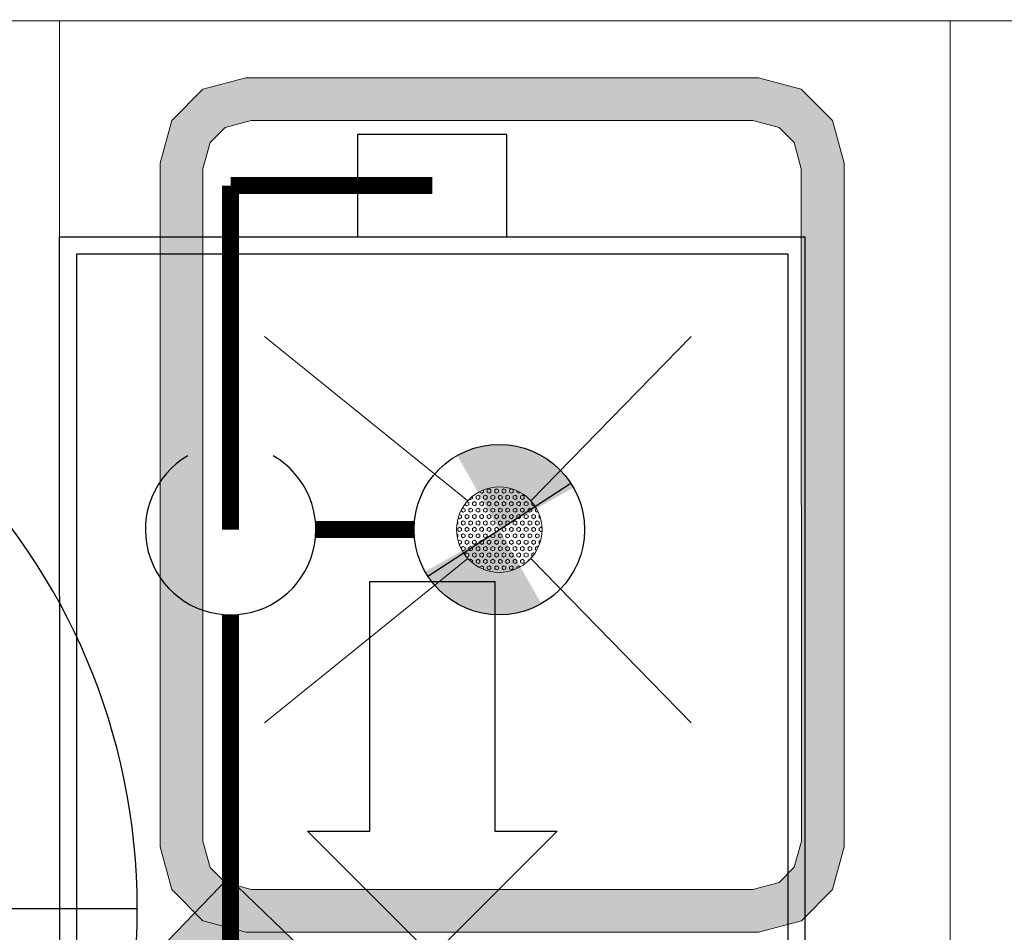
# Model space of a CAD drawing. Header units: millimetres. Extents: x -750 to 57307, y -2234 to 18901.
# Tile 37 of 102: x 14215 to 14792, y 12707 to 13242. Entities that reach past the tile are written whole.
import ezdxf
from ezdxf.enums import TextEntityAlignment as Align

# ---------------------------------------------------------------- set-up
doc = ezdxf.new("R2010")
doc.units = ezdxf.units.MM
doc.header["$MEASUREMENT"] = 0
doc.linetypes.add('DASHED', pattern=[19.05, 12.7, -6.35])
doc.linetypes.add('HIDDEN', pattern=[0.375, 0.25, -0.125])
for name, color, linetype, lineweight, true_color in [('FLOOR RAISE', 4, 'DASHED', 0, 0x00ffff), ('GREY SCALE', 9, 'Continuous', 0, 0x808080), ('GREYSCALE', 9, 'Continuous', 0, 0x808080)]:
    doc.layers.add(name, color=color, linetype=linetype, lineweight=lineweight, true_color=true_color)
doc.layers.add('PLUMBING-DW-EQP', color=3, linetype='Continuous', true_color=0x00ff00)
doc.layers.add('PLUMBING-DW-WW-PIPE', color=7, linetype='Continuous', true_color=0x007f7f)
doc.layers.add('PLUMBING-DW-EQP-TAG', color=7, linetype='Continuous')
doc.layers.add('PLUMBING-DW-LGND-LINE', color=7, linetype='Continuous')
doc.styles.get("Standard").update_dxf_attribs({"font": 'arial.ttf'})

# ---------------------------------------------------------------- blocks, each defined once
blk = doc.blocks.new('FLOOR PLAN')
at = {"layer": 'GREYSCALE'}
h = blk.add_hatch(color=256, dxfattribs=at)
h.dxf.hatch_style = 1
h.paths.add_polyline_path([(14347.6, 12706.78), (14648.33, 12706.8), (14673.39, 12713.51), (14691.74, 12731.86), (14698.45, 12756.92), (14698.43, 13157.89), (14691.72, 13182.95), (14673.37, 13201.29), (14648.31, 13208.01), (14347.58, 13207.99), (14322.52, 13201.28), (14304.18, 13182.93), (14297.46, 13157.87), (14297.48, 12756.9), (14304.2, 12731.84), (14322.54, 12713.5)])
h.paths.add_polyline_path([(14350.9, 12731.84), (14645.03, 12731.86), (14660.42, 12735.98), (14669.27, 12744.83), (14673.39, 12760.22), (14673.37, 13154.59), (14669.25, 13169.97), (14660.4, 13178.82), (14645.01, 13182.95), (14350.88, 13182.93), (14335.5, 13178.81), (14326.65, 13169.96), (14322.52, 13154.57), (14322.54, 12760.2), (14326.67, 12744.81), (14335.52, 12735.96)], flags=16)
for p, q in [((14860.96, 13241.35), (14119.17, 13241.32)), ((14238.51, 12032.34), (14238.45, 13241.32)), ((14760.77, 12032.36), (14760.72, 13241.35)), ((14347.58, 13207.99), (14322.52, 13201.28)), ((14648.31, 13208.01), (14347.58, 13207.99)), ((14673.37, 13201.29), (14648.31, 13208.01)), ((14322.52, 13201.28), (14304.18, 13182.93)), ((14691.72, 13182.95), (14673.37, 13201.29)), ((14304.18, 13182.93), (14297.46, 13157.87)), ((14350.88, 13182.93), (14335.5, 13178.81)), ((14645.01, 13182.95), (14350.88, 13182.93)), ((14660.4, 13178.82), (14645.01, 13182.95)), ((14698.43, 13157.89), (14691.72, 13182.95)), ((14335.5, 13178.81), (14326.65, 13169.96)), ((14669.25, 13169.97), (14660.4, 13178.82)), ((14326.65, 13169.96), (14322.52, 13154.57)), ((14673.37, 13154.59), (14669.25, 13169.97)), ((14297.46, 13157.87), (14297.48, 12756.9)), ((14698.45, 12756.92), (14698.43, 13157.89)), ((14322.52, 13154.57), (14322.54, 12760.2)), ((14673.39, 12760.22), (14673.37, 13154.59)), ((14477.74, 12959.8), (14358.61, 13056.19)), ((14477.74, 12959.8), (14358.61, 13056.19)), ((14477.74, 12959.8), (14358.61, 13056.19)), ((14477.74, 12959.8), (14358.61, 13056.19)), ((14608.86, 13056.21), (14514.8, 12959.8)), ((14608.86, 13056.21), (14514.8, 12959.8)), ((14608.86, 13056.21), (14514.8, 12959.8)), ((14608.86, 13056.21), (14514.8, 12959.8)), ((14480.56, 12961.22), (14480.56, 12962.45)), ((14483.82, 12963.1), (14482.73, 12962.48)), ((14482.73, 12961.22), (14482.73, 12962.48)), ((14484.9, 12962.48), (14483.82, 12963.1)), ((14484.9, 12964.98), (14484.9, 12965.26)), ((14485.99, 12964.36), (14484.9, 12964.98)), ((14484.9, 12961.22), (14484.9, 12962.48)), ((14487.07, 12964.98), (14485.99, 12964.36)), ((14487.07, 12964.98), (14487.07, 12966.24)), ((14487.07, 12966.24), (14487.07, 12966.24)), ((14488.16, 12963.1), (14487.07, 12962.48)), ((14487.07, 12961.22), (14487.07, 12962.48)), ((14489.24, 12962.48), (14488.16, 12963.1)), ((14490.33, 12966.86), (14489.24, 12966.24)), ((14489.24, 12964.98), (14489.24, 12966.24)), ((14490.33, 12964.36), (14489.24, 12964.98)), ((14489.24, 12961.22), (14489.24, 12962.48)), ((14491.41, 12966.24), (14490.33, 12966.86)), ((14491.41, 12964.98), (14490.33, 12964.36)), ((14491.41, 12964.98), (14491.41, 12966.24)), ((14492.5, 12963.1), (14491.41, 12962.48)), ((14491.41, 12961.22), (14491.41, 12962.48)), ((14493.58, 12962.48), (14492.5, 12963.1)), ((14494.67, 12966.86), (14493.58, 12966.24)), ((14493.58, 12964.98), (14493.58, 12966.24)), ((14494.67, 12964.36), (14493.58, 12964.98)), ((14493.58, 12961.22), (14493.58, 12962.48)), ((14495.75, 12966.24), (14494.67, 12966.86)), ((14495.75, 12964.98), (14494.67, 12964.36)), ((14495.75, 12964.98), (14495.75, 12966.24)), ((14496.84, 12963.1), (14495.75, 12962.48)), ((14495.75, 12961.22), (14495.75, 12962.48)), ((14497.92, 12962.48), (14496.84, 12963.1)), ((14499.01, 12966.86), (14497.92, 12966.24)), ((14497.92, 12964.98), (14497.92, 12966.24)), ((14499.01, 12964.36), (14497.92, 12964.98)), ((14497.92, 12961.22), (14497.92, 12962.48)), ((14500.09, 12966.24), (14499.01, 12966.86)), ((14500.09, 12964.98), (14499.01, 12964.36)), ((14500.09, 12964.98), (14500.09, 12966.24)), ((14501.18, 12963.1), (14500.09, 12962.48)), ((14500.09, 12961.22), (14500.09, 12962.48)), ((14502.26, 12962.48), (14501.18, 12963.1)), ((14503.35, 12966.86), (14502.26, 12966.24)), ((14502.26, 12964.98), (14502.26, 12966.24)), ((14503.35, 12964.36), (14502.26, 12964.98)), ((14502.26, 12961.22), (14502.26, 12962.48)), ((14504.43, 12966.24), (14503.35, 12966.86)), ((14504.43, 12964.98), (14503.35, 12964.36)), ((14504.43, 12964.98), (14504.43, 12966.24)), ((14505.52, 12963.1), (14504.43, 12962.48)), ((14504.43, 12961.22), (14504.43, 12962.48)), ((14506.6, 12962.48), (14505.52, 12963.1)), ((14506.6, 12964.98), (14506.6, 12965.76)), ((14507.69, 12964.36), (14506.6, 12964.98)), ((14506.6, 12961.22), (14506.6, 12962.48)), ((14508.48, 12964.81), (14507.69, 12964.36)), ((14509.86, 12963.1), (14508.77, 12962.48)), ((14508.77, 12961.22), (14508.77, 12962.48)), ((14510.94, 12962.48), (14509.86, 12963.1)), ((14510.94, 12961.22), (14510.94, 12962.48)), ((14513.11, 12961.22), (14513.11, 12961.48)), ((14475.13, 12955.58), (14474.4, 12955.16)), ((14476.22, 12954.96), (14475.13, 12955.58)), ((14476.22, 12957.46), (14476.22, 12957.96)), ((14477.3, 12956.84), (14476.22, 12957.46)), ((14478.39, 12957.46), (14477.3, 12956.84)), ((14478.39, 12958.72), (14477.33, 12959.33)), ((14478.39, 12957.46), (14478.39, 12958.72)), ((14479.47, 12955.58), (14478.39, 12954.96)), ((14479.47, 12960.6), (14478.86, 12960.95)), ((14480.56, 12961.22), (14479.47, 12960.6)), ((14480.56, 12954.96), (14479.47, 12955.58)), ((14481.65, 12959.34), (14480.56, 12958.72)), ((14480.56, 12957.46), (14480.56, 12958.72)), ((14481.65, 12956.84), (14480.56, 12957.46)), ((14482.73, 12958.72), (14481.65, 12959.34)), ((14482.73, 12957.46), (14481.65, 12956.84)), ((14483.82, 12960.6), (14482.73, 12961.22)), ((14482.73, 12957.46), (14482.73, 12958.72)), ((14483.82, 12955.58), (14482.73, 12954.96)), ((14484.9, 12961.22), (14483.82, 12960.6)), ((14484.9, 12954.96), (14483.82, 12955.58)), ((14485.99, 12959.34), (14484.9, 12958.72)), ((14484.9, 12957.46), (14484.9, 12958.72)), ((14485.99, 12956.84), (14484.9, 12957.46)), ((14487.07, 12958.72), (14485.99, 12959.34)), ((14487.07, 12957.46), (14485.99, 12956.84)), ((14488.16, 12960.6), (14487.07, 12961.22)), ((14487.07, 12957.46), (14487.07, 12958.72)), ((14488.16, 12955.59), (14487.07, 12954.96)), ((14489.24, 12961.22), (14488.16, 12960.6)), ((14489.24, 12954.96), (14488.16, 12955.59)), ((14490.33, 12959.34), (14489.24, 12958.72)), ((14489.24, 12957.46), (14489.24, 12958.72)), ((14490.33, 12956.84), (14489.24, 12957.46)), ((14491.41, 12958.72), (14490.33, 12959.34)), ((14491.41, 12957.46), (14490.33, 12956.84)), ((14492.5, 12960.6), (14491.41, 12961.22)), ((14491.41, 12957.46), (14491.41, 12958.72)), ((14492.5, 12955.59), (14491.41, 12954.96)), ((14493.58, 12961.22), (14492.5, 12960.6)), ((14493.58, 12954.96), (14492.5, 12955.59)), ((14494.67, 12959.34), (14493.58, 12958.72)), ((14493.58, 12957.46), (14493.58, 12958.72)), ((14494.67, 12956.84), (14493.58, 12957.46)), ((14495.75, 12958.72), (14494.67, 12959.34)), ((14495.75, 12957.46), (14494.67, 12956.84)), ((14496.84, 12960.6), (14495.75, 12961.22)), ((14495.75, 12957.46), (14495.75, 12958.72)), ((14496.84, 12955.59), (14495.75, 12954.96)), ((14497.92, 12961.22), (14496.84, 12960.6)), ((14497.92, 12954.96), (14496.84, 12955.59)), ((14499.01, 12959.34), (14497.92, 12958.72)), ((14497.92, 12957.46), (14497.92, 12958.72)), ((14499.01, 12956.84), (14497.92, 12957.46)), ((14500.09, 12958.72), (14499.01, 12959.34)), ((14500.09, 12957.46), (14499.01, 12956.84)), ((14501.18, 12960.6), (14500.09, 12961.22)), ((14500.09, 12957.46), (14500.09, 12958.72)), ((14501.18, 12955.59), (14500.09, 12954.96)), ((14502.26, 12961.22), (14501.18, 12960.6)), ((14502.26, 12954.96), (14501.18, 12955.59)), ((14503.35, 12959.34), (14502.26, 12958.72)), ((14502.26, 12957.47), (14502.26, 12958.72)), ((14503.35, 12956.84), (14502.26, 12957.47)), ((14504.43, 12958.72), (14503.35, 12959.34)), ((14504.43, 12957.47), (14503.35, 12956.84)), ((14505.52, 12960.6), (14504.43, 12961.22)), ((14504.43, 12957.47), (14504.43, 12958.72)), ((14505.52, 12955.59), (14504.43, 12954.96)), ((14506.6, 12961.22), (14505.52, 12960.6)), ((14506.6, 12954.96), (14505.52, 12955.59)), ((14507.69, 12959.35), (14506.6, 12958.72)), ((14506.6, 12957.47), (14506.6, 12958.72)), ((14507.69, 12956.84), (14506.6, 12957.47)), ((14508.77, 12958.72), (14507.69, 12959.35)), ((14508.77, 12957.47), (14507.69, 12956.84)), ((14509.86, 12960.6), (14508.77, 12961.22)), ((14508.77, 12957.47), (14508.77, 12958.72)), ((14509.86, 12955.59), (14508.77, 12954.96)), ((14510.94, 12961.22), (14509.86, 12960.6)), ((14510.94, 12954.96), (14509.86, 12955.59)), ((14512.03, 12959.35), (14510.94, 12958.72)), ((14510.94, 12957.47), (14510.94, 12958.72)), ((14512.03, 12956.84), (14510.94, 12957.47)), ((14513.11, 12958.72), (14512.03, 12959.35)), ((14513.11, 12957.47), (14512.03, 12956.84)), ((14513.82, 12960.82), (14513.11, 12961.22)), ((14513.11, 12957.47), (14513.11, 12958.72)), ((14514.2, 12955.59), (14513.11, 12954.96)), ((14515.29, 12954.96), (14514.2, 12955.59)), ((14515.59, 12958.89), (14515.28, 12958.72)), ((14515.28, 12957.47), (14515.28, 12958.72)), ((14516.37, 12956.84), (14515.28, 12957.47)), ((14516.91, 12957.15), (14516.37, 12956.84)), ((14472.96, 12951.83), (14472.81, 12951.74)), ((14474.05, 12951.2), (14472.96, 12951.83)), ((14474.05, 12949.95), (14472.96, 12949.32)), ((14474.05, 12953.7), (14474.05, 12954.51)), ((14475.13, 12953.08), (14474.05, 12953.7)), ((14474.05, 12949.95), (14474.05, 12951.2)), ((14476.22, 12953.7), (14475.13, 12953.08)), ((14476.22, 12953.7), (14476.22, 12954.96)), ((14477.3, 12951.83), (14476.22, 12951.2)), ((14476.22, 12949.95), (14476.22, 12951.2)), ((14477.3, 12949.32), (14476.22, 12949.95)), ((14478.39, 12951.2), (14477.3, 12951.83)), ((14478.39, 12949.95), (14477.3, 12949.32)), ((14478.39, 12953.7), (14478.39, 12954.96)), ((14479.47, 12953.08), (14478.39, 12953.7)), ((14478.39, 12949.95), (14478.39, 12951.2)), ((14480.56, 12953.7), (14479.47, 12953.08)), ((14480.56, 12953.7), (14480.56, 12954.96)), ((14481.65, 12951.83), (14480.56, 12951.2)), ((14480.56, 12949.95), (14480.56, 12951.2)), ((14481.65, 12949.32), (14480.56, 12949.95)), ((14482.73, 12951.2), (14481.65, 12951.83)), ((14482.73, 12949.95), (14481.65, 12949.32)), ((14482.73, 12953.7), (14482.73, 12954.96)), ((14483.82, 12953.08), (14482.73, 12953.7)), ((14482.73, 12949.95), (14482.73, 12951.2)), ((14484.9, 12953.7), (14483.82, 12953.08)), ((14484.9, 12953.7), (14484.9, 12954.96)), ((14485.99, 12951.83), (14484.9, 12951.2)), ((14484.9, 12949.95), (14484.9, 12951.2)), ((14485.99, 12949.32), (14484.9, 12949.95)), ((14487.07, 12951.2), (14485.99, 12951.83)), ((14487.07, 12949.95), (14485.99, 12949.32)), ((14487.07, 12953.71), (14487.07, 12954.96)), ((14488.16, 12953.08), (14487.07, 12953.71)), ((14487.07, 12949.95), (14487.07, 12951.2)), ((14489.24, 12953.71), (14488.16, 12953.08)), ((14489.24, 12953.71), (14489.24, 12954.96)), ((14490.33, 12951.83), (14489.24, 12951.2)), ((14489.24, 12949.95), (14489.24, 12951.2)), ((14490.33, 12949.32), (14489.24, 12949.95)), ((14491.41, 12951.2), (14490.33, 12951.83)), ((14491.41, 12949.95), (14490.33, 12949.32)), ((14491.41, 12953.71), (14491.41, 12954.96)), ((14492.5, 12953.08), (14491.41, 12953.71)), ((14491.41, 12949.95), (14491.41, 12951.2)), ((14493.58, 12953.71), (14492.5, 12953.08)), ((14493.58, 12953.71), (14493.58, 12954.96)), ((14494.67, 12951.83), (14493.58, 12951.2)), ((14493.58, 12949.95), (14493.58, 12951.2)), ((14494.67, 12949.32), (14493.58, 12949.95)), ((14495.75, 12951.2), (14494.67, 12951.83)), ((14495.75, 12949.95), (14494.67, 12949.32)), ((14495.75, 12953.71), (14495.75, 12954.96)), ((14496.84, 12953.08), (14495.75, 12953.71)), ((14495.75, 12949.95), (14495.75, 12951.2)), ((14497.92, 12953.71), (14496.84, 12953.08)), ((14497.92, 12953.71), (14497.92, 12954.96)), ((14499.01, 12951.83), (14497.92, 12951.2)), ((14497.92, 12949.95), (14497.92, 12951.2)), ((14499.01, 12949.32), (14497.92, 12949.95)), ((14500.09, 12951.2), (14499.01, 12951.83)), ((14500.09, 12949.95), (14499.01, 12949.32)), ((14500.09, 12953.71), (14500.09, 12954.96)), ((14501.18, 12953.08), (14500.09, 12953.71)), ((14500.09, 12949.95), (14500.09, 12951.2)), ((14502.26, 12953.71), (14501.18, 12953.08)), ((14502.26, 12953.71), (14502.26, 12954.96)), ((14503.35, 12951.83), (14502.26, 12951.2)), ((14502.26, 12949.95), (14502.26, 12951.2)), ((14503.35, 12949.32), (14502.26, 12949.95)), ((14504.43, 12951.2), (14503.35, 12951.83)), ((14504.43, 12949.95), (14503.35, 12949.32)), ((14504.43, 12953.71), (14504.43, 12954.96)), ((14505.52, 12953.08), (14504.43, 12953.71)), ((14504.43, 12949.95), (14504.43, 12951.2)), ((14506.6, 12953.71), (14505.52, 12953.08)), ((14506.6, 12953.71), (14506.6, 12954.96)), ((14507.69, 12951.83), (14506.6, 12951.2)), ((14506.6, 12949.95), (14506.6, 12951.2)), ((14507.69, 12949.32), (14506.6, 12949.95)), ((14508.77, 12951.2), (14507.69, 12951.83)), ((14508.77, 12949.95), (14507.69, 12949.32)), ((14508.77, 12953.71), (14508.77, 12954.96)), ((14509.86, 12953.08), (14508.77, 12953.71)), ((14508.77, 12949.95), (14508.77, 12951.2)), ((14510.94, 12953.71), (14509.86, 12953.08)), ((14510.94, 12953.71), (14510.94, 12954.96)), ((14512.03, 12951.83), (14510.94, 12951.2)), ((14510.94, 12949.95), (14510.94, 12951.2)), ((14512.03, 12949.32), (14510.94, 12949.95)), ((14513.11, 12951.2), (14512.03, 12951.83)), ((14513.11, 12949.95), (14512.03, 12949.32)), ((14513.11, 12953.71), (14513.11, 12954.96)), ((14514.2, 12953.08), (14513.11, 12953.71)), ((14513.11, 12949.95), (14513.11, 12951.2)), ((14515.29, 12953.71), (14514.2, 12953.08)), ((14515.29, 12953.71), (14515.29, 12954.96)), ((14516.37, 12951.83), (14515.29, 12951.2)), ((14515.29, 12949.95), (14515.29, 12951.2)), ((14516.37, 12949.32), (14515.29, 12949.95)), ((14517.46, 12951.2), (14516.37, 12951.83)), ((14517.46, 12949.95), (14516.37, 12949.32)), ((14518.06, 12955.31), (14517.46, 12954.96)), ((14517.46, 12953.71), (14517.46, 12954.96)), ((14518.54, 12953.08), (14517.46, 12953.71)), ((14517.46, 12949.95), (14517.46, 12951.2)), ((14519.05, 12953.37), (14518.54, 12953.08)), ((14519.88, 12951.35), (14519.63, 12951.2)), ((14519.63, 12949.95), (14519.63, 12951.2)), ((14520.46, 12949.46), (14519.63, 12949.95)), ((14471.88, 12946.19), (14471.39, 12945.9)), ((14471.88, 12947.44), (14471.65, 12947.57)), ((14471.88, 12946.19), (14471.88, 12947.44)), ((14472.96, 12944.31), (14471.88, 12943.68)), ((14472.96, 12949.32), (14472.17, 12949.78)), ((14474.05, 12943.68), (14472.96, 12944.31)), ((14475.13, 12948.07), (14474.05, 12947.44)), ((14474.05, 12946.19), (14474.05, 12947.44)), ((14475.13, 12945.56), (14474.05, 12946.19)), ((14476.22, 12947.44), (14475.13, 12948.07)), ((14476.22, 12946.19), (14475.13, 12945.56)), ((14476.22, 12946.19), (14476.22, 12947.44)), ((14477.31, 12944.31), (14476.22, 12943.68)), ((14478.39, 12943.68), (14477.31, 12944.31)), ((14479.48, 12948.07), (14478.39, 12947.44)), ((14478.39, 12946.19), (14478.39, 12947.44)), ((14479.48, 12945.56), (14478.39, 12946.19)), ((14480.56, 12947.44), (14479.48, 12948.07)), ((14480.56, 12946.19), (14479.48, 12945.56)), ((14480.56, 12946.19), (14480.56, 12947.44)), ((14481.65, 12944.31), (14480.56, 12943.68)), ((14482.73, 12943.68), (14481.65, 12944.31)), ((14483.82, 12948.07), (14482.73, 12947.44)), ((14482.73, 12946.19), (14482.73, 12947.44)), ((14483.82, 12945.56), (14482.73, 12946.19)), ((14484.9, 12947.44), (14483.82, 12948.07)), ((14484.9, 12946.19), (14483.82, 12945.56)), ((14484.9, 12946.19), (14484.9, 12947.44)), ((14485.99, 12944.31), (14484.9, 12943.68)), ((14487.07, 12943.68), (14485.99, 12944.31)), ((14488.16, 12948.07), (14487.07, 12947.44)), ((14487.07, 12946.19), (14487.07, 12947.44)), ((14488.16, 12945.56), (14487.07, 12946.19)), ((14489.24, 12947.44), (14488.16, 12948.07)), ((14489.24, 12946.19), (14488.16, 12945.56)), ((14489.24, 12946.19), (14489.24, 12947.44)), ((14490.33, 12944.31), (14489.24, 12943.68)), ((14491.41, 12943.68), (14490.33, 12944.31)), ((14492.5, 12948.07), (14491.41, 12947.44)), ((14491.41, 12946.19), (14491.41, 12947.44)), ((14492.5, 12945.56), (14491.41, 12946.19)), ((14493.58, 12947.44), (14492.5, 12948.07)), ((14493.58, 12946.19), (14492.5, 12945.56)), ((14493.58, 12946.19), (14493.58, 12947.44)), ((14494.67, 12944.31), (14493.58, 12943.68)), ((14495.75, 12943.68), (14494.67, 12944.31)), ((14496.84, 12948.07), (14495.75, 12947.44)), ((14495.75, 12946.19), (14495.75, 12947.44)), ((14496.84, 12945.56), (14495.75, 12946.19)), ((14497.92, 12947.44), (14496.84, 12948.07)), ((14497.92, 12946.19), (14496.84, 12945.56)), ((14497.92, 12946.19), (14497.92, 12947.44)), ((14499.01, 12944.31), (14497.92, 12943.68)), ((14500.09, 12943.68), (14499.01, 12944.31)), ((14501.18, 12948.07), (14500.09, 12947.44)), ((14500.09, 12946.19), (14500.09, 12947.44)), ((14501.18, 12945.56), (14500.09, 12946.19)), ((14502.26, 12947.44), (14501.18, 12948.07)), ((14502.26, 12946.19), (14501.18, 12945.56)), ((14502.26, 12946.19), (14502.26, 12947.44)), ((14503.35, 12944.31), (14502.26, 12943.68)), ((14504.43, 12943.68), (14503.35, 12944.31)), ((14505.52, 12948.07), (14504.43, 12947.44)), ((14504.43, 12946.19), (14504.43, 12947.44)), ((14505.52, 12945.56), (14504.43, 12946.19)), ((14506.6, 12947.44), (14505.52, 12948.07)), ((14506.6, 12946.19), (14505.52, 12945.56)), ((14506.6, 12946.19), (14506.6, 12947.44)), ((14507.69, 12944.31), (14506.6, 12943.68)), ((14508.77, 12943.68), (14507.69, 12944.31)), ((14509.86, 12948.07), (14508.77, 12947.44)), ((14508.77, 12946.19), (14508.77, 12947.44)), ((14509.86, 12945.56), (14508.77, 12946.19)), ((14510.94, 12947.44), (14509.86, 12948.07)), ((14510.94, 12946.19), (14509.86, 12945.56)), ((14510.94, 12946.19), (14510.94, 12947.44)), ((14512.03, 12944.31), (14510.94, 12943.68)), ((14513.12, 12943.68), (14512.03, 12944.31)), ((14514.2, 12948.07), (14513.12, 12947.44)), ((14513.12, 12946.19), (14513.12, 12947.44)), ((14514.2, 12945.56), (14513.12, 12946.19)), ((14515.29, 12947.44), (14514.2, 12948.07)), ((14515.29, 12946.19), (14514.2, 12945.56)), ((14515.29, 12946.19), (14515.29, 12947.44)), ((14516.37, 12944.31), (14515.29, 12943.68)), ((14517.46, 12943.68), (14516.37, 12944.31)), ((14518.54, 12948.07), (14517.46, 12947.44)), ((14517.46, 12946.19), (14517.46, 12947.44)), ((14518.54, 12945.56), (14517.46, 12946.19)), ((14519.63, 12947.44), (14518.54, 12948.07)), ((14519.63, 12946.19), (14518.54, 12945.56)), ((14519.63, 12946.19), (14519.63, 12947.44)), ((14520.71, 12944.31), (14519.63, 12943.68)), ((14521.31, 12943.96), (14520.71, 12944.31)), ((14471.88, 12939.92), (14471.36, 12940.22)), ((14471.88, 12938.67), (14471.6, 12938.51)), ((14471.88, 12942.43), (14471.88, 12943.68)), ((14472.96, 12941.8), (14471.88, 12942.43)), ((14471.88, 12938.67), (14471.88, 12939.92)), ((14474.05, 12942.43), (14472.96, 12941.8)), ((14474.05, 12942.43), (14474.05, 12943.68)), ((14475.13, 12940.55), (14474.05, 12939.92)), ((14474.05, 12938.67), (14474.05, 12939.92)), ((14475.14, 12938.04), (14474.05, 12938.67)), ((14476.22, 12939.92), (14475.13, 12940.55)), ((14476.22, 12938.67), (14475.14, 12938.04)), ((14476.22, 12942.43), (14476.22, 12943.68)), ((14477.31, 12941.8), (14476.22, 12942.43)), ((14476.22, 12938.67), (14476.22, 12939.92)), ((14478.39, 12942.43), (14477.31, 12941.8)), ((14478.39, 12942.43), (14478.39, 12943.68)), ((14479.48, 12940.55), (14478.39, 12939.92)), ((14478.39, 12938.67), (14478.39, 12939.92)), ((14479.48, 12938.04), (14478.39, 12938.67)), ((14480.56, 12939.92), (14479.48, 12940.55)), ((14480.56, 12938.67), (14479.48, 12938.04)), ((14480.56, 12942.43), (14480.56, 12943.68)), ((14481.65, 12941.8), (14480.56, 12942.43)), ((14480.56, 12938.67), (14480.56, 12939.92)), ((14482.73, 12942.43), (14481.65, 12941.8)), ((14482.73, 12942.43), (14482.73, 12943.68)), ((14483.82, 12940.55), (14482.73, 12939.92)), ((14482.73, 12938.67), (14482.73, 12939.92)), ((14483.82, 12938.04), (14482.73, 12938.67)), ((14484.9, 12939.92), (14483.82, 12940.55)), ((14484.9, 12938.67), (14483.82, 12938.04)), ((14484.9, 12942.43), (14484.9, 12943.68)), ((14485.99, 12941.8), (14484.9, 12942.43)), ((14484.9, 12938.67), (14484.9, 12939.92)), ((14487.07, 12942.43), (14485.99, 12941.8)), ((14487.07, 12942.43), (14487.07, 12943.68)), ((14488.16, 12940.55), (14487.07, 12939.92)), ((14487.07, 12938.67), (14487.07, 12939.92)), ((14488.16, 12938.04), (14487.07, 12938.67)), ((14489.24, 12939.92), (14488.16, 12940.55)), ((14489.24, 12938.67), (14488.16, 12938.04)), ((14489.24, 12942.43), (14489.24, 12943.68)), ((14490.33, 12941.8), (14489.24, 12942.43)), ((14489.24, 12938.67), (14489.24, 12939.92)), ((14491.41, 12942.43), (14490.33, 12941.8)), ((14491.41, 12942.43), (14491.41, 12943.68)), ((14492.5, 12940.55), (14491.41, 12939.92)), ((14491.41, 12938.67), (14491.41, 12939.92)), ((14492.5, 12938.04), (14491.41, 12938.67)), ((14493.58, 12939.92), (14492.5, 12940.55)), ((14493.58, 12938.67), (14492.5, 12938.04)), ((14493.58, 12942.43), (14493.58, 12943.68)), ((14494.67, 12941.8), (14493.58, 12942.43)), ((14493.58, 12938.67), (14493.58, 12939.92)), ((14495.75, 12942.43), (14494.67, 12941.8)), ((14495.75, 12942.43), (14495.75, 12943.68)), ((14496.84, 12940.55), (14495.75, 12939.92)), ((14495.75, 12938.67), (14495.75, 12939.92)), ((14496.84, 12938.04), (14495.75, 12938.67)), ((14497.92, 12939.92), (14496.84, 12940.55)), ((14497.92, 12938.67), (14496.84, 12938.04)), ((14497.92, 12942.43), (14497.92, 12943.68)), ((14499.01, 12941.8), (14497.92, 12942.43)), ((14497.92, 12938.67), (14497.92, 12939.92)), ((14500.09, 12942.43), (14499.01, 12941.8)), ((14500.09, 12942.43), (14500.09, 12943.68)), ((14501.18, 12940.55), (14500.09, 12939.92)), ((14500.09, 12938.67), (14500.09, 12939.92)), ((14501.18, 12938.04), (14500.09, 12938.67)), ((14502.26, 12939.92), (14501.18, 12940.55)), ((14502.26, 12938.67), (14501.18, 12938.04)), ((14502.26, 12942.43), (14502.26, 12943.68)), ((14503.35, 12941.8), (14502.26, 12942.43)), ((14502.26, 12938.67), (14502.26, 12939.92)), ((14504.43, 12942.43), (14503.35, 12941.8)), ((14504.43, 12942.43), (14504.43, 12943.68)), ((14505.52, 12940.55), (14504.43, 12939.92)), ((14504.43, 12938.67), (14504.43, 12939.92)), ((14505.52, 12938.04), (14504.43, 12938.67)), ((14506.6, 12939.92), (14505.52, 12940.55)), ((14506.6, 12938.67), (14505.52, 12938.04)), ((14506.6, 12942.43), (14506.6, 12943.68)), ((14507.69, 12941.8), (14506.6, 12942.43)), ((14506.6, 12938.67), (14506.6, 12939.92)), ((14508.77, 12942.43), (14507.69, 12941.8)), ((14508.77, 12942.43), (14508.77, 12943.68)), ((14509.86, 12940.55), (14508.77, 12939.92)), ((14508.77, 12938.67), (14508.77, 12939.92)), ((14509.86, 12938.04), (14508.77, 12938.67)), ((14510.95, 12939.92), (14509.86, 12940.55)), ((14510.95, 12938.67), (14509.86, 12938.04)), ((14510.94, 12942.43), (14510.94, 12943.68)), ((14512.03, 12941.8), (14510.94, 12942.43)), ((14510.95, 12938.67), (14510.95, 12939.92)), ((14513.12, 12942.43), (14512.03, 12941.8)), ((14513.12, 12942.43), (14513.12, 12943.68)), ((14514.2, 12940.55), (14513.12, 12939.92)), ((14513.12, 12938.67), (14513.12, 12939.92)), ((14514.2, 12938.04), (14513.12, 12938.67)), ((14515.29, 12939.92), (14514.2, 12940.55)), ((14515.29, 12938.67), (14514.2, 12938.04)), ((14515.29, 12942.43), (14515.29, 12943.68)), ((14516.37, 12941.8), (14515.29, 12942.43)), ((14515.29, 12938.67), (14515.29, 12939.92)), ((14517.46, 12942.43), (14516.37, 12941.8)), ((14517.46, 12942.43), (14517.46, 12943.68)), ((14518.54, 12940.55), (14517.46, 12939.92)), ((14517.46, 12938.67), (14517.46, 12939.92)), ((14518.54, 12938.04), (14517.46, 12938.67)), ((14519.63, 12939.92), (14518.54, 12940.55)), ((14519.63, 12938.67), (14518.54, 12938.04)), ((14519.63, 12942.43), (14519.63, 12943.68)), ((14520.71, 12941.8), (14519.63, 12942.43)), ((14519.63, 12938.67), (14519.63, 12939.92)), ((14521.32, 12942.15), (14520.71, 12941.8)), ((14472.96, 12936.79), (14472.1, 12936.29)), ((14472.96, 12934.28), (14472.69, 12934.44)), ((14474.05, 12936.16), (14472.96, 12936.79)), ((14474.05, 12934.91), (14472.96, 12934.28)), ((14474.05, 12934.91), (14474.05, 12936.16)), ((14475.14, 12933.03), (14474.05, 12932.4)), ((14476.22, 12932.4), (14475.14, 12933.03)), ((14477.31, 12936.79), (14476.22, 12936.16)), ((14476.22, 12934.91), (14476.22, 12936.16)), ((14477.31, 12934.28), (14476.22, 12934.91)), ((14478.39, 12936.16), (14477.31, 12936.79)), ((14478.39, 12934.91), (14477.31, 12934.28)), ((14478.39, 12934.91), (14478.39, 12936.16)), ((14479.48, 12933.03), (14478.39, 12932.4)), ((14480.56, 12932.4), (14479.48, 12933.03)), ((14481.65, 12936.79), (14480.56, 12936.16)), ((14480.56, 12934.91), (14480.56, 12936.16)), ((14481.65, 12934.28), (14480.56, 12934.91)), ((14482.73, 12936.16), (14481.65, 12936.79)), ((14482.73, 12934.91), (14481.65, 12934.28)), ((14482.73, 12934.91), (14482.73, 12936.16)), ((14483.82, 12933.03), (14482.73, 12932.4)), ((14484.9, 12932.4), (14483.82, 12933.03)), ((14485.99, 12936.79), (14484.9, 12936.16)), ((14484.9, 12934.91), (14484.9, 12936.16)), ((14485.99, 12934.28), (14484.9, 12934.91)), ((14487.07, 12936.16), (14485.99, 12936.79)), ((14487.07, 12934.91), (14485.99, 12934.28)), ((14487.07, 12934.91), (14487.07, 12936.16)), ((14488.16, 12933.03), (14487.07, 12932.4)), ((14489.24, 12932.4), (14488.16, 12933.03)), ((14490.33, 12936.79), (14489.24, 12936.16)), ((14489.24, 12934.91), (14489.24, 12936.16)), ((14490.33, 12934.28), (14489.24, 12934.91)), ((14491.41, 12936.16), (14490.33, 12936.79)), ((14491.41, 12934.91), (14490.33, 12934.28)), ((14491.41, 12934.91), (14491.41, 12936.16)), ((14492.5, 12933.03), (14491.41, 12932.4)), ((14493.58, 12932.4), (14492.5, 12933.03)), ((14494.67, 12936.79), (14493.58, 12936.16)), ((14493.58, 12934.91), (14493.58, 12936.16)), ((14494.67, 12934.28), (14493.58, 12934.91)), ((14495.75, 12936.16), (14494.67, 12936.79)), ((14495.75, 12934.91), (14494.67, 12934.28)), ((14495.75, 12934.91), (14495.75, 12936.16)), ((14496.84, 12933.03), (14495.75, 12932.4)), ((14497.92, 12932.4), (14496.84, 12933.03)), ((14499.01, 12936.79), (14497.92, 12936.16)), ((14497.92, 12934.91), (14497.92, 12936.16)), ((14499.01, 12934.28), (14497.92, 12934.91)), ((14500.09, 12936.16), (14499.01, 12936.79)), ((14500.09, 12934.91), (14499.01, 12934.28)), ((14500.09, 12934.91), (14500.09, 12936.16)), ((14501.18, 12933.03), (14500.09, 12932.4)), ((14502.26, 12932.4), (14501.18, 12933.03)), ((14503.35, 12936.79), (14502.26, 12936.16)), ((14502.26, 12934.91), (14502.26, 12936.16)), ((14503.35, 12934.28), (14502.26, 12934.91)), ((14504.43, 12936.16), (14503.35, 12936.79)), ((14504.43, 12934.91), (14503.35, 12934.28)), ((14504.43, 12934.91), (14504.43, 12936.16)), ((14505.52, 12933.03), (14504.43, 12932.4)), ((14506.6, 12932.4), (14505.52, 12933.03)), ((14507.69, 12936.79), (14506.6, 12936.16)), ((14506.6, 12934.91), (14506.6, 12936.16)), ((14507.69, 12934.28), (14506.6, 12934.91)), ((14508.77, 12936.16), (14507.69, 12936.79)), ((14508.77, 12934.91), (14507.69, 12934.28)), ((14508.77, 12934.91), (14508.77, 12936.16)), ((14509.86, 12933.03), (14508.78, 12932.4)), ((14510.95, 12932.4), (14509.86, 12933.03)), ((14512.03, 12936.79), (14510.95, 12936.16)), ((14510.95, 12934.91), (14510.95, 12936.16)), ((14512.03, 12934.28), (14510.95, 12934.91)), ((14513.12, 12936.16), (14512.03, 12936.79)), ((14513.12, 12934.91), (14512.03, 12934.28)), ((14513.12, 12934.91), (14513.12, 12936.16)), ((14514.2, 12933.03), (14513.12, 12932.41)), ((14515.29, 12932.41), (14514.2, 12933.03)), ((14516.37, 12936.79), (14515.29, 12936.16)), ((14515.29, 12934.91), (14515.29, 12936.16)), ((14516.37, 12934.28), (14515.29, 12934.91)), ((14517.46, 12936.16), (14516.37, 12936.79)), ((14517.46, 12934.91), (14516.37, 12934.28)), ((14517.46, 12934.91), (14517.46, 12936.16)), ((14518.54, 12933.03), (14517.46, 12932.41)), ((14519.14, 12932.68), (14518.54, 12933.03)), ((14520.54, 12936.69), (14519.63, 12936.16)), ((14519.63, 12934.91), (14519.63, 12936.16)), ((14519.95, 12934.72), (14519.63, 12934.91)), ((14474.05, 12931.34), (14474.05, 12932.4)), ((14475.14, 12930.52), (14474.19, 12931.07)), ((14476.22, 12931.15), (14475.14, 12930.52)), ((14476.22, 12931.15), (14476.22, 12932.4)), ((14477.31, 12929.27), (14476.22, 12928.64)), ((14476.22, 12927.89), (14476.22, 12928.64)), ((14477.31, 12926.76), (14476.94, 12926.97)), ((14478.39, 12928.64), (14477.31, 12929.27)), ((14478.39, 12927.39), (14477.31, 12926.76)), ((14478.39, 12931.15), (14478.39, 12932.4)), ((14479.48, 12930.52), (14478.39, 12931.15)), ((14478.39, 12927.39), (14478.39, 12928.64)), ((14480.56, 12931.15), (14479.48, 12930.52)), ((14480.56, 12931.15), (14480.56, 12932.4)), ((14481.65, 12929.27), (14480.56, 12928.64)), ((14480.56, 12927.39), (14480.56, 12928.64)), ((14481.65, 12926.77), (14480.56, 12927.39)), ((14482.73, 12928.64), (14481.65, 12929.27)), ((14482.73, 12927.39), (14481.65, 12926.77)), ((14482.73, 12931.15), (14482.73, 12932.4)), ((14483.82, 12930.52), (14482.73, 12931.15)), ((14482.73, 12927.39), (14482.73, 12928.64)), ((14484.9, 12931.15), (14483.82, 12930.52)), ((14484.9, 12931.15), (14484.9, 12932.4)), ((14485.99, 12929.27), (14484.9, 12928.64)), ((14484.9, 12927.39), (14484.9, 12928.64)), ((14485.99, 12926.77), (14484.9, 12927.39)), ((14487.07, 12928.64), (14485.99, 12929.27)), ((14487.07, 12927.39), (14485.99, 12926.77)), ((14487.07, 12931.15), (14487.07, 12932.4)), ((14488.16, 12930.52), (14487.07, 12931.15)), ((14487.07, 12927.39), (14487.07, 12928.64)), ((14489.24, 12931.15), (14488.16, 12930.52)), ((14489.24, 12931.15), (14489.24, 12932.4)), ((14490.33, 12929.27), (14489.24, 12928.65)), ((14489.24, 12927.39), (14489.24, 12928.65)), ((14490.33, 12926.77), (14489.24, 12927.39)), ((14491.41, 12928.65), (14490.33, 12929.27)), ((14491.41, 12927.39), (14490.33, 12926.77)), ((14491.41, 12931.15), (14491.41, 12932.4)), ((14492.5, 12930.52), (14491.41, 12931.15)), ((14491.41, 12927.39), (14491.41, 12928.65)), ((14493.58, 12931.15), (14492.5, 12930.52)), ((14493.58, 12931.15), (14493.58, 12932.4)), ((14494.67, 12929.27), (14493.58, 12928.65)), ((14493.58, 12927.39), (14493.58, 12928.65)), ((14494.67, 12926.77), (14493.58, 12927.39)), ((14495.75, 12928.65), (14494.67, 12929.27)), ((14495.75, 12927.39), (14494.67, 12926.77)), ((14495.75, 12931.15), (14495.75, 12932.4)), ((14496.84, 12930.52), (14495.75, 12931.15)), ((14495.75, 12927.39), (14495.75, 12928.65)), ((14497.92, 12931.15), (14496.84, 12930.52)), ((14497.92, 12931.15), (14497.92, 12932.4)), ((14499.01, 12929.27), (14497.92, 12928.65)), ((14497.92, 12927.39), (14497.92, 12928.65)), ((14499.01, 12926.77), (14497.92, 12927.39)), ((14500.09, 12928.65), (14499.01, 12929.27)), ((14500.09, 12927.39), (14499.01, 12926.77)), ((14500.09, 12931.15), (14500.09, 12932.4)), ((14501.18, 12930.53), (14500.09, 12931.15)), ((14500.09, 12927.39), (14500.09, 12928.65)), ((14502.26, 12931.15), (14501.18, 12930.53)), ((14502.26, 12931.15), (14502.26, 12932.4)), ((14503.35, 12929.27), (14502.26, 12928.65)), ((14502.26, 12927.39), (14502.26, 12928.65)), ((14503.35, 12926.77), (14502.26, 12927.39)), ((14504.43, 12928.65), (14503.35, 12929.27)), ((14504.43, 12927.39), (14503.35, 12926.77)), ((14504.43, 12931.15), (14504.43, 12932.4)), ((14505.52, 12930.53), (14504.43, 12931.15)), ((14504.43, 12927.39), (14504.43, 12928.65)), ((14506.6, 12931.15), (14505.52, 12930.53)), ((14506.6, 12931.15), (14506.6, 12932.4)), ((14507.69, 12929.27), (14506.6, 12928.65)), ((14506.6, 12927.39), (14506.6, 12928.65)), ((14507.69, 12926.77), (14506.6, 12927.39)), ((14508.78, 12928.65), (14507.69, 12929.27)), ((14508.78, 12927.39), (14507.69, 12926.77)), ((14508.78, 12931.15), (14508.78, 12932.4)), ((14509.86, 12930.53), (14508.78, 12931.15)), ((14508.78, 12927.39), (14508.78, 12928.65)), ((14510.95, 12931.15), (14509.86, 12930.53)), ((14510.95, 12931.15), (14510.95, 12932.4)), ((14512.03, 12929.27), (14510.95, 12928.65)), ((14510.95, 12927.39), (14510.95, 12928.65)), ((14512.03, 12926.77), (14510.95, 12927.39)), ((14513.12, 12928.65), (14512.03, 12929.27)), ((14513.12, 12927.39), (14512.03, 12926.77)), ((14513.12, 12931.15), (14513.12, 12932.41)), ((14514.2, 12930.53), (14513.12, 12931.15)), ((14513.12, 12927.39), (14513.12, 12928.65)), ((14515.29, 12931.15), (14514.2, 12930.53)), ((14515.29, 12931.15), (14515.29, 12932.41)), ((14516.37, 12929.27), (14515.29, 12928.65)), ((14515.29, 12927.39), (14515.29, 12928.65)), ((14515.73, 12927.14), (14515.29, 12927.39)), ((14517.03, 12928.89), (14516.37, 12929.27)), ((14517.46, 12931.15), (14517.46, 12932.41)), ((14518.17, 12930.74), (14517.46, 12931.15)), ((14477.74, 12926.06), (14358.62, 12829.65)), ((14477.74, 12926.06), (14358.62, 12829.65)), ((14477.74, 12926.06), (14358.62, 12829.65)), ((14477.74, 12926.06), (14358.62, 12829.65)), ((14479.48, 12925.51), (14478.7, 12925.06)), ((14480.56, 12924.89), (14479.48, 12925.51)), ((14480.56, 12923.63), (14480.4, 12923.54)), ((14480.56, 12923.63), (14480.56, 12924.89)), ((14483.82, 12925.51), (14482.73, 12924.89)), ((14482.73, 12923.63), (14482.73, 12924.89)), ((14483.82, 12923.01), (14482.73, 12923.63)), ((14484.9, 12924.89), (14483.82, 12925.51)), ((14484.9, 12923.63), (14483.82, 12923.01)), ((14484.9, 12923.63), (14484.9, 12924.89)), ((14485.99, 12921.75), (14484.9, 12921.13)), ((14484.9, 12920.59), (14484.9, 12921.13)), ((14487.07, 12921.13), (14485.99, 12921.75)), ((14488.16, 12925.51), (14487.07, 12924.89)), ((14487.07, 12923.63), (14487.07, 12924.89)), ((14488.16, 12923.01), (14487.07, 12923.63)), ((14487.07, 12919.87), (14487.07, 12921.13)), ((14489.24, 12924.89), (14488.16, 12925.51)), ((14489.24, 12923.63), (14488.16, 12923.01)), ((14489.24, 12923.63), (14489.24, 12924.89)), ((14490.33, 12921.75), (14489.24, 12921.13)), ((14489.24, 12919.87), (14489.24, 12921.13)), ((14491.41, 12921.13), (14490.33, 12921.75)), ((14492.5, 12925.51), (14491.41, 12924.89)), ((14491.41, 12923.63), (14491.41, 12924.89)), ((14492.5, 12923.01), (14491.41, 12923.63)), ((14491.41, 12919.87), (14491.41, 12921.13)), ((14493.58, 12924.89), (14492.5, 12925.51)), ((14493.58, 12923.63), (14492.5, 12923.01)), ((14493.58, 12923.63), (14493.58, 12924.89)), ((14494.67, 12921.75), (14493.58, 12921.13)), ((14493.58, 12919.87), (14493.58, 12921.13)), ((14495.75, 12921.13), (14494.67, 12921.75)), ((14496.84, 12925.51), (14495.75, 12924.89)), ((14495.75, 12923.63), (14495.75, 12924.89)), ((14496.84, 12923.01), (14495.75, 12923.63)), ((14495.75, 12919.87), (14495.75, 12921.13)), ((14497.92, 12924.89), (14496.84, 12925.51)), ((14497.92, 12923.63), (14496.84, 12923.01)), ((14497.92, 12923.63), (14497.92, 12924.89)), ((14499.01, 12921.75), (14497.92, 12921.13)), ((14497.92, 12919.87), (14497.92, 12921.13)), ((14500.09, 12921.13), (14499.01, 12921.75)), ((14501.18, 12925.51), (14500.09, 12924.89)), ((14500.09, 12923.63), (14500.09, 12924.89)), ((14501.18, 12923.01), (14500.09, 12923.63)), ((14500.09, 12919.87), (14500.09, 12921.13)), ((14502.26, 12924.89), (14501.18, 12925.51)), ((14502.26, 12923.63), (14501.18, 12923.01)), ((14502.26, 12923.63), (14502.26, 12924.89)), ((14503.35, 12921.75), (14502.26, 12921.13)), ((14502.26, 12919.87), (14502.26, 12921.13)), ((14504.44, 12921.13), (14503.35, 12921.75)), ((14505.52, 12925.51), (14504.43, 12924.89)), ((14504.43, 12923.63), (14504.43, 12924.89)), ((14505.52, 12923.01), (14504.43, 12923.63)), ((14504.44, 12919.87), (14504.44, 12921.13)), ((14506.61, 12924.89), (14505.52, 12925.51)), ((14506.61, 12923.63), (14505.52, 12923.01)), ((14506.61, 12923.63), (14506.61, 12924.89)), ((14507.69, 12921.75), (14506.61, 12921.13)), ((14506.61, 12920.1), (14506.61, 12921.13)), ((14508.71, 12921.17), (14507.69, 12921.75)), ((14509.86, 12925.51), (14508.78, 12924.89)), ((14508.78, 12923.63), (14508.78, 12924.89)), ((14509.86, 12923.01), (14508.78, 12923.63)), ((14510.95, 12924.89), (14509.86, 12925.51)), ((14510.95, 12923.63), (14509.86, 12923.01)), ((14510.95, 12923.63), (14510.95, 12924.89)), ((14514.2, 12925.51), (14513.12, 12924.89)), ((14513.12, 12924.37), (14513.12, 12924.89)), ((14514.26, 12925.48), (14514.2, 12925.51)), ((14608.87, 12829.66), (14514.8, 12926.06)), ((14608.87, 12829.66), (14514.8, 12926.06)), ((14608.87, 12829.66), (14514.8, 12926.06)), ((14608.87, 12829.66), (14514.8, 12926.06)), ((14487.07, 12919.87), (14486.81, 12919.72)), ((14490.33, 12919.25), (14489.24, 12919.87)), ((14491.41, 12919.87), (14490.33, 12919.25)), ((14494.67, 12919.25), (14493.58, 12919.87)), ((14495.75, 12919.87), (14494.67, 12919.25)), ((14496.84, 12917.99), (14496.62, 12917.87)), ((14497.04, 12917.88), (14496.84, 12917.99)), ((14499.01, 12919.25), (14497.92, 12919.87)), ((14500.09, 12919.87), (14499.01, 12919.25)), ((14503.35, 12919.25), (14502.26, 12919.87)), ((14504.44, 12919.87), (14503.35, 12919.25)), ((14322.54, 12760.2), (14326.67, 12744.81)), ((14669.27, 12744.83), (14673.39, 12760.22)), ((14297.48, 12756.9), (14304.2, 12731.84)), ((14691.74, 12731.86), (14698.45, 12756.92)), ((14326.67, 12744.81), (14335.52, 12735.96)), ((14660.42, 12735.98), (14669.27, 12744.83)), ((14304.2, 12731.84), (14322.54, 12713.5)), ((14335.52, 12735.96), (14350.9, 12731.84)), ((14350.9, 12731.84), (14645.03, 12731.86)), ((14645.03, 12731.86), (14660.42, 12735.98)), ((14673.39, 12713.51), (14691.74, 12731.86)), ((14322.54, 12713.5), (14347.6, 12706.78)), ((14648.33, 12706.8), (14673.39, 12713.51)), ((14347.6, 12706.78), (14648.33, 12706.8))]:
    blk.add_line(p, q, dxfattribs=at)
blk.add_circle((14496.27, 12942.93), 25.06, dxfattribs=at)
blk.add_circle((14496.27, 12942.93), 25.06, dxfattribs=at)
blk.add_circle((14496.27, 12942.93), 25.06, dxfattribs=at)
blk.add_circle((14496.27, 12942.93), 25.06, dxfattribs=at)
for radius, start, end in [(7752.88, 141.708854, 166.516628), (7602.52, 141.773276, 166.244763)]:
    blk.add_arc((21130.68, 10361.07), radius, start, end, dxfattribs=at)
at = {"layer": 'GREYSCALE', "ltscale": 0.25}
for centre, radius, start, end in [((21162.38, 10254.78), 7836.99, 141.329977, 165.793479), ((21207.44, 10240.08), 7731.89, 141.956801, 165.483737)]:
    blk.add_arc(centre, radius, start, end, dxfattribs=at)
blk = doc.blocks.new('GT')
at = {"layer": 'PLUMBING-DW-EQP'}
for p, q in [((-218.52, 306), (218.48, 306.02)), ((-218.49, -306), (-218.52, 306)), ((218.48, 306.02), (218.51, -305.98)), ((218.51, -305.98), (-218.49, -306))]:
    blk.add_line(p, q, dxfattribs=at)
at = {"layer": 'PLUMBING-DW-EQP', "color": 252, "linetype": 'HIDDEN', "true_color": 0x939598}
for p, q in [((-208.52, 296), (208.48, 296.02)), ((-208.49, -296), (-208.52, 296)), ((208.48, 296.02), (208.51, -295.98)), ((208.51, -295.98), (-208.49, -296))]:
    blk.add_line(p, q, dxfattribs=at)
at = {"layer": 'PLUMBING-DW-EQP'}
for points in [[(-43.77, 306.01), (-43.77, 366.01), (43.73, 366.01), (43.73, 306.01)], [(-43.74, -305.99), (-43.74, -365.99), (43.76, -365.99), (43.76, -305.99)]]:
    blk.add_lwpolyline(points, close=True, dxfattribs=at)
at = {"layer": 'PLUMBING-DW-LGND-LINE'}
for p, q in [((-73.24, 42.73), (-0.01, 115.96)), ((-0.01, 115.96), (73.23, 42.73)), ((-36.62, 42.73), (-73.24, 42.73)), ((-36.61, -103.73), (-36.62, 42.73)), ((73.23, 42.73), (36.61, 42.73)), ((36.61, 42.73), (36.62, -103.73)), ((36.62, -103.73), (-36.61, -103.73))]:
    blk.add_line(p, q, dxfattribs=at)
blk = doc.blocks.new('DW AR')
at = {"layer": 'PLUMBING-DW-WW-PIPE'}
h = blk.add_hatch(color=256, dxfattribs=at)
h.dxf.hatch_style = 1
h.paths.add_polyline_path([(5.18, -31.11), (5.18, -62.22), (67.4, 0), (5.18, 62.22), (5.18, 31.11), (-57.03, 31.11), (-57.03, -31.11)])
blk.add_lwpolyline([(67.4, 0), (5.18, 62.22), (5.18, 31.11), (-57.03, 31.11), (-57.03, -31.11), (5.18, -31.11), (5.18, -62.22), (67.4, 0)], dxfattribs=at)
blk = doc.blocks.new('PLUMBING-EQP-TAG')
at = {"layer": 'PLUMBING-DW-EQP-TAG'}
blk.add_line((-250, 0), (250, 0), dxfattribs=at)
blk.add_circle((0, 0), 250, dxfattribs=at)
blk.add_attdef('EQP-NAME', text='', height=100, dxfattribs=at).set_placement((0, 100), align=Align.MIDDLE)
blk.add_attdef('EQP-NUM', text='', height=100, dxfattribs=at).set_placement((0, -125), align=Align.MIDDLE_CENTER)

msp = doc.modelspace()

# ---------------------------------------------------------------- hatches: boundary and pattern name
at = {"layer": 'PLUMBING-DW-WW-PIPE'}
h = msp.add_hatch(color=256, dxfattribs=at)
h.dxf.hatch_style = 1
h.paths.add_polyline_path([(14539.77, 12967.59, 0.414214), (14471.61, 12986.42), (14496.27, 12942.93)])
h.paths.add_polyline_path([(14520.93, 12899.43), (14496.27, 12942.93), (14452.77, 12918.27, 0.414214)])

# ---------------------------------------------------------------- linework, layer by layer
at = {"layer": 'FLOOR RAISE', "linetype": 'HIDDEN', "ltscale": 500, "const_width": 20}
msp.add_lwpolyline([(13748.49, 12178.11, -0.331806), (21061.98, 18073.25, 1.216889)], format="xyb", dxfattribs=at)
at = {"layer": 'PLUMBING-DW-WW-PIPE'}
msp.add_line((14454.35, 12915.67), (14538.19, 12970.19), dxfattribs=at)
at = {"layer": 'PLUMBING-DW-WW-PIPE', "const_width": 10}
for points in [[(14338.73, 12942.93), (14338.73, 13144.77)], [(14456.97, 13144.77), (14338.73, 13144.77)], [(14446.27, 12942.93), (14388.74, 12942.93)], [(14338.73, 12389.74), (14338.73, 12892.93)]]:
    msp.add_lwpolyline(points, dxfattribs=at)
at = {"layer": 'PLUMBING-DW-WW-PIPE'}
msp.add_circle((14496.27, 12942.93), 50, dxfattribs=at)
msp.add_arc((14338.73, 12942.93), 50, 120, 60, dxfattribs=at)

# ---------------------------------------------------------------- block references
at = {"rotation": 180}
msp.add_blockref('GT', (14456.99, 12808.78), dxfattribs=at)
at = {"xscale": 1.000027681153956, "yscale": 1.000027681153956, "zscale": 1.000027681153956, "rotation": 91.1033394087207}
msp.add_blockref('DW AR', (14338.73, 12671.32), dxfattribs=at)
at = {"layer": 'GREY SCALE', "ltscale": 5}
msp.add_blockref('FLOOR PLAN', (0, 0), dxfattribs=at)
at = {"layer": 'PLUMBING-DW-EQP-TAG', "xscale": -1.5, "yscale": 1.5, "zscale": 1.5}
msp.add_blockref('PLUMBING-EQP-TAG', (13908.97, 12720.56), dxfattribs=at)

doc.saveas('drawing.dxf')
